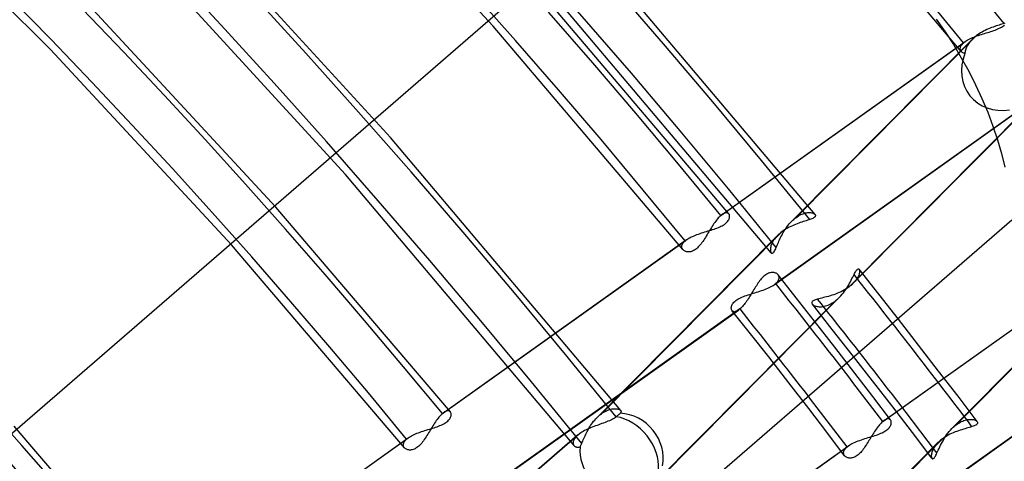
# Model space of a CAD drawing. Header units: millimetres. Extents: x -138 to 135, y -173 to 171.
# Tile 84 of 95: x 74.49 to 91.39, y 65.9 to 73.47. Entities that reach past the tile are written whole.
import ezdxf

# ---------------------------------------------------------------- set-up
doc = ezdxf.new("R2010")
doc.units = ezdxf.units.MM
doc.layers.add('MAIN-1', color=7, linetype='Continuous')

msp = doc.modelspace()

# ---------------------------------------------------------------- linework, layer by layer
at = {"layer": 'MAIN-1'}
for p, q in [((82.615, 73.363), (79.204, 77.057)), ((90.651, 72.929), (87.103, 77.119)), ((62.985, 56.527), (86.062, 76.512)), ((75.02, 72.96), (71.788, 76.174)), ((80.857, 71.453), (76.717, 75.97)), ((80.086, 70.816), (75.976, 75.298)), ((88.143, 70.131), (84.379, 74.59)), ((86.663, 70.142), (83.377, 74.01)), ((87.388, 69.474), (83.649, 73.905)), ((78.888, 70.255), (75.752, 73.641)), ((85.873, 69.528), (82.615, 73.363)), ((90.222, 73.484), (90.373, 73.267)), ((91.171, 73.337), (91.144, 73.326)), ((91.198, 73.347), (91.171, 73.337)), ((91.225, 73.356), (91.198, 73.347)), ((91.251, 73.365), (91.225, 73.356)), ((91.276, 73.373), (91.251, 73.365)), ((91.3, 73.381), (91.276, 73.373)), ((91.324, 73.388), (91.3, 73.381)), ((91.3, 73.325), (91.321, 73.335)), ((91.321, 73.335), (91.341, 73.346)), ((91.347, 73.396), (91.324, 73.388)), ((91.341, 73.346), (91.359, 73.357)), ((91.368, 73.403), (91.347, 73.396)), ((91.359, 73.357), (91.375, 73.369)), ((91.388, 73.409), (91.368, 73.403)), ((91.375, 73.369), (91.39, 73.381)), ((91.398, 73.413), (91.388, 73.409)), ((90.908, 73.197), (87.812, 70.076)), ((90.373, 73.267), (90.516, 73.045)), ((90.842, 73.165), (90.866, 73.175)), ((90.866, 73.175), (90.892, 73.184)), ((90.882, 73.177), (90.87, 73.166)), ((90.895, 73.187), (90.882, 73.177)), ((90.892, 73.184), (90.917, 73.194)), ((90.908, 73.197), (90.895, 73.187)), ((90.932, 73.214), (90.908, 73.197)), ((90.917, 73.194), (90.944, 73.203)), ((90.957, 73.231), (90.932, 73.214)), ((90.944, 73.203), (90.97, 73.212)), ((90.982, 73.247), (90.957, 73.231)), ((90.97, 73.212), (90.997, 73.221)), ((91.008, 73.262), (90.982, 73.247)), ((90.997, 73.221), (91.024, 73.229)), ((91.035, 73.276), (91.008, 73.262)), ((91.024, 73.229), (91.051, 73.237)), ((91.062, 73.29), (91.035, 73.276)), ((91.051, 73.237), (91.078, 73.246)), ((91.089, 73.303), (91.062, 73.29)), ((91.078, 73.246), (91.105, 73.254)), ((91.117, 73.315), (91.089, 73.303)), ((91.105, 73.254), (91.131, 73.262)), ((91.144, 73.326), (91.117, 73.315)), ((91.131, 73.262), (91.156, 73.27)), ((91.156, 73.27), (91.182, 73.278)), ((91.182, 73.278), (91.207, 73.287)), ((91.207, 73.287), (91.231, 73.296)), ((91.231, 73.296), (91.255, 73.305)), ((91.255, 73.305), (91.278, 73.314)), ((91.278, 73.314), (91.3, 73.325)), ((86.525, 70.114), (90.691, 73.078)), ((86.548, 70.132), (90.717, 73.098)), ((90.835, 73.134), (87.738, 70.012)), ((90.516, 73.045), (90.651, 72.819)), ((90.635, 72.996), (90.639, 73.01)), ((90.639, 73.01), (90.645, 73.023)), ((90.645, 73.023), (90.654, 73.037)), ((90.654, 73.037), (90.664, 73.05)), ((90.664, 73.05), (90.677, 73.064)), ((90.677, 73.064), (90.691, 73.078)), ((90.691, 73.078), (90.695, 73.081)), ((90.695, 73.081), (90.699, 73.084)), ((90.699, 73.084), (90.704, 73.088)), ((90.704, 73.088), (90.708, 73.091)), ((90.708, 73.091), (90.713, 73.095)), ((90.713, 73.095), (90.717, 73.098)), ((90.717, 73.098), (90.735, 73.11)), ((90.741, 73.003), (90.733, 72.986)), ((90.735, 73.11), (90.754, 73.121)), ((90.75, 73.022), (90.741, 73.003)), ((90.761, 73.04), (90.75, 73.022)), ((90.754, 73.121), (90.774, 73.133)), ((90.773, 73.059), (90.761, 73.04)), ((90.786, 73.078), (90.773, 73.059)), ((90.774, 73.133), (90.796, 73.144)), ((90.801, 73.097), (90.786, 73.078)), ((90.796, 73.144), (90.818, 73.154)), ((90.818, 73.115), (90.801, 73.097)), ((90.818, 73.154), (90.842, 73.165)), ((90.835, 73.134), (90.818, 73.115)), ((90.846, 73.145), (90.835, 73.134)), ((90.858, 73.155), (90.846, 73.145)), ((90.87, 73.166), (90.858, 73.155)), ((78.126, 69.608), (75.02, 72.96)), ((90.634, 72.984), (90.635, 72.996)), ((90.634, 72.971), (90.634, 72.984)), ((90.636, 72.96), (90.634, 72.971)), ((90.639, 72.948), (90.636, 72.96)), ((90.645, 72.938), (90.639, 72.948)), ((90.652, 72.928), (90.645, 72.938)), ((90.659, 72.92), (90.652, 72.928)), ((90.668, 72.913), (90.659, 72.92)), ((90.678, 72.906), (90.668, 72.913)), ((90.689, 72.901), (90.678, 72.906)), ((90.7, 72.896), (90.689, 72.901)), ((90.713, 72.893), (90.7, 72.896)), ((90.715, 72.92), (90.713, 72.906)), ((90.713, 72.906), (90.713, 72.893)), ((90.718, 72.935), (90.715, 72.92)), ((90.722, 72.951), (90.718, 72.935)), ((90.727, 72.968), (90.722, 72.951)), ((90.733, 72.986), (90.727, 72.968)), ((90.651, 72.819), (90.779, 72.589)), ((90.779, 72.589), (90.897, 72.356)), ((90.897, 72.356), (91.006, 72.121)), ((88.728, 68.89), (91.823, 72.01)), ((91.9, 72.077), (88.798, 68.951)), ((91.006, 72.121), (91.104, 71.884)), ((87.44, 68.926), (91.607, 71.89)), ((91.631, 71.909), (87.466, 68.946)), ((91.104, 71.884), (91.193, 71.647)), ((91.193, 71.647), (91.272, 71.411)), ((84.806, 66.767), (80.857, 71.453)), ((91.272, 71.411), (91.339, 71.175)), ((91.339, 71.175), (91.396, 70.941)), ((84.007, 66.165), (80.086, 70.816)), ((81.884, 66.743), (78.888, 70.255)), ((86.541, 70.127), (86.537, 70.124)), ((86.545, 70.13), (86.541, 70.127)), ((86.548, 70.132), (86.545, 70.13)), ((86.564, 70.142), (86.548, 70.132)), ((86.578, 70.15), (86.564, 70.142)), ((86.592, 70.156), (86.578, 70.15)), ((86.605, 70.16), (86.592, 70.156)), ((86.617, 70.161), (86.605, 70.16)), ((86.628, 70.161), (86.617, 70.161)), ((86.639, 70.159), (86.628, 70.161)), ((86.648, 70.155), (86.639, 70.159)), ((86.656, 70.15), (86.648, 70.155)), ((86.662, 70.143), (86.656, 70.15)), ((86.667, 70.136), (86.662, 70.143)), ((86.671, 70.128), (86.667, 70.136)), ((86.674, 70.119), (86.671, 70.128)), ((87.876, 70.117), (87.897, 70.128)), ((87.897, 70.128), (87.918, 70.137)), ((87.918, 70.137), (87.939, 70.145)), ((87.939, 70.145), (87.959, 70.152)), ((87.959, 70.152), (87.979, 70.157)), ((87.979, 70.157), (87.998, 70.16)), ((87.998, 70.16), (88.016, 70.163)), ((88.016, 70.163), (88.034, 70.164)), ((88.034, 70.164), (88.05, 70.164)), ((88.05, 70.164), (88.066, 70.163)), ((88.066, 70.163), (88.08, 70.161)), ((88.08, 70.161), (88.094, 70.158)), ((88.094, 70.158), (88.106, 70.154)), ((88.106, 70.154), (88.117, 70.15)), ((88.117, 70.15), (88.127, 70.145)), ((88.127, 70.145), (88.135, 70.139)), ((88.135, 70.139), (88.141, 70.133)), ((88.141, 70.133), (88.146, 70.126)), ((88.146, 70.126), (88.149, 70.119)), ((68.181, 49.831), (91.519, 70.042)), ((86.406, 69.974), (86.391, 69.951)), ((86.421, 69.995), (86.406, 69.974)), ((86.437, 70.016), (86.421, 69.995)), ((86.452, 70.035), (86.437, 70.016)), ((86.467, 70.054), (86.452, 70.035)), ((86.481, 70.071), (86.467, 70.054)), ((86.496, 70.087), (86.481, 70.071)), ((86.511, 70.101), (86.496, 70.087)), ((86.525, 70.114), (86.511, 70.101)), ((86.529, 70.117), (86.525, 70.114)), ((86.533, 70.121), (86.529, 70.117)), ((86.537, 70.124), (86.533, 70.121)), ((86.567, 69.95), (86.585, 69.962)), ((86.585, 69.962), (86.602, 69.974)), ((86.602, 69.974), (86.616, 69.986)), ((86.616, 69.986), (86.63, 69.999)), ((86.63, 69.999), (86.641, 70.012)), ((86.641, 70.012), (86.651, 70.025)), ((86.651, 70.025), (86.659, 70.038)), ((86.659, 70.038), (86.665, 70.051)), ((86.665, 70.051), (86.67, 70.063)), ((86.67, 70.063), (86.674, 70.076)), ((86.676, 70.109), (86.674, 70.119)), ((86.674, 70.076), (86.676, 70.087)), ((86.676, 70.099), (86.676, 70.109)), ((86.676, 70.087), (86.676, 70.099)), ((87.68, 69.946), (87.699, 69.969)), ((87.699, 69.969), (87.718, 69.991)), ((87.718, 69.991), (87.738, 70.012)), ((87.738, 70.012), (87.75, 70.024)), ((87.75, 70.024), (87.762, 70.035)), ((87.762, 70.035), (87.775, 70.046)), ((87.775, 70.046), (87.787, 70.057)), ((87.807, 69.962), (87.779, 69.95)), ((87.787, 70.057), (87.799, 70.067)), ((87.799, 70.067), (87.812, 70.076)), ((87.834, 69.972), (87.807, 69.962)), ((87.812, 70.076), (87.833, 70.091)), ((87.833, 70.091), (87.855, 70.105)), ((87.861, 69.982), (87.834, 69.972)), ((87.855, 70.105), (87.876, 70.117)), ((87.888, 69.991), (87.861, 69.982)), ((87.914, 70), (87.888, 69.991)), ((87.939, 70.008), (87.914, 70)), ((87.964, 70.016), (87.939, 70.008)), ((87.988, 70.024), (87.964, 70.016)), ((88.01, 70.031), (87.988, 70.024)), ((88.032, 70.038), (88.01, 70.031)), ((88.052, 70.045), (88.032, 70.038)), ((88.07, 70.051), (88.052, 70.045)), ((88.086, 70.058), (88.07, 70.051)), ((88.101, 70.064), (88.086, 70.058)), ((88.114, 70.071), (88.101, 70.064)), ((88.125, 70.078), (88.114, 70.071)), ((88.134, 70.084), (88.125, 70.078)), ((88.141, 70.091), (88.134, 70.084)), ((88.146, 70.099), (88.141, 70.091)), ((88.149, 70.106), (88.146, 70.099)), ((88.149, 70.119), (88.15, 70.113)), ((88.15, 70.113), (88.149, 70.106)), ((87.57, 69.832), (84.474, 66.712)), ((86.115, 69.786), (86.141, 69.796)), ((86.141, 69.796), (86.168, 69.805)), ((86.168, 69.805), (86.195, 69.814)), ((86.195, 69.814), (86.222, 69.823)), ((86.222, 69.823), (86.249, 69.831)), ((86.249, 69.831), (86.277, 69.839)), ((86.277, 69.839), (86.304, 69.848)), ((86.303, 69.809), (86.288, 69.785)), ((86.317, 69.833), (86.303, 69.809)), ((86.304, 69.848), (86.331, 69.856)), ((86.332, 69.857), (86.317, 69.833)), ((86.331, 69.856), (86.357, 69.864)), ((86.347, 69.881), (86.332, 69.857)), ((86.362, 69.905), (86.347, 69.881)), ((86.357, 69.864), (86.383, 69.872)), ((86.377, 69.929), (86.362, 69.905)), ((86.391, 69.951), (86.377, 69.929)), ((86.383, 69.872), (86.408, 69.881)), ((86.408, 69.881), (86.434, 69.89)), ((86.434, 69.89), (86.458, 69.899)), ((86.458, 69.899), (86.482, 69.908)), ((86.482, 69.908), (86.505, 69.918)), ((86.505, 69.918), (86.527, 69.928)), ((86.527, 69.928), (86.548, 69.939)), ((86.548, 69.939), (86.567, 69.95)), ((87.519, 69.791), (87.508, 69.78)), ((87.531, 69.801), (87.519, 69.791)), ((87.544, 69.812), (87.531, 69.801)), ((87.556, 69.822), (87.544, 69.812)), ((87.57, 69.832), (87.556, 69.822)), ((87.569, 69.773), (87.583, 69.798)), ((87.594, 69.85), (87.57, 69.832)), ((87.583, 69.798), (87.597, 69.824)), ((87.619, 69.866), (87.594, 69.85)), ((87.597, 69.824), (87.612, 69.849)), ((87.612, 69.849), (87.628, 69.874)), ((87.644, 69.882), (87.619, 69.866)), ((87.628, 69.874), (87.644, 69.898)), ((87.644, 69.898), (87.662, 69.923)), ((87.67, 69.897), (87.644, 69.882)), ((87.662, 69.923), (87.68, 69.946)), ((87.697, 69.912), (87.67, 69.897)), ((87.724, 69.925), (87.697, 69.912)), ((87.752, 69.938), (87.724, 69.925)), ((87.779, 69.95), (87.752, 69.938)), ((81.746, 66.714), (85.912, 69.678)), ((81.769, 66.733), (85.938, 69.699)), ((87.497, 69.769), (84.4, 66.647)), ((85.861, 69.611), (85.867, 69.624)), ((85.867, 69.624), (85.875, 69.638)), ((85.875, 69.638), (85.885, 69.651)), ((85.885, 69.651), (85.898, 69.665)), ((85.898, 69.665), (85.912, 69.678)), ((85.912, 69.678), (85.916, 69.682)), ((85.916, 69.682), (85.921, 69.685)), ((85.921, 69.685), (85.925, 69.689)), ((85.925, 69.689), (85.929, 69.692)), ((85.929, 69.692), (85.934, 69.695)), ((85.934, 69.695), (85.939, 69.699)), ((85.939, 69.699), (85.956, 69.711)), ((85.956, 69.711), (85.975, 69.722)), ((85.975, 69.722), (85.996, 69.734)), ((85.996, 69.734), (86.018, 69.745)), ((86.018, 69.745), (86.041, 69.756)), ((86.041, 69.756), (86.065, 69.766)), ((86.065, 69.766), (86.09, 69.776)), ((86.09, 69.776), (86.115, 69.786)), ((86.185, 69.629), (86.17, 69.609)), ((86.2, 69.649), (86.185, 69.629)), ((86.215, 69.67), (86.2, 69.649)), ((86.23, 69.692), (86.215, 69.67)), ((86.245, 69.714), (86.23, 69.692)), ((86.259, 69.737), (86.245, 69.714)), ((86.274, 69.761), (86.259, 69.737)), ((86.288, 69.785), (86.274, 69.761)), ((87.399, 69.629), (87.391, 69.611)), ((87.408, 69.649), (87.399, 69.629)), ((87.419, 69.668), (87.408, 69.649)), ((87.431, 69.688), (87.419, 69.668)), ((87.445, 69.708), (87.431, 69.688)), ((87.461, 69.729), (87.445, 69.708)), ((87.478, 69.749), (87.461, 69.729)), ((87.497, 69.769), (87.478, 69.749)), ((87.493, 69.606), (87.502, 69.628)), ((87.508, 69.78), (87.497, 69.769)), ((87.502, 69.628), (87.512, 69.651)), ((87.512, 69.651), (87.522, 69.674)), ((87.522, 69.674), (87.533, 69.698)), ((87.533, 69.698), (87.544, 69.723)), ((87.544, 69.723), (87.557, 69.748)), ((87.557, 69.748), (87.569, 69.773)), ((93.66, 69.643), (90.565, 66.523)), ((81.094, 66.129), (78.126, 69.608)), ((85.855, 69.585), (85.857, 69.598)), ((85.855, 69.573), (85.855, 69.585)), ((85.856, 69.561), (85.855, 69.573)), ((85.86, 69.55), (85.856, 69.561)), ((85.857, 69.598), (85.861, 69.611)), ((85.865, 69.54), (85.86, 69.55)), ((85.872, 69.53), (85.865, 69.54)), ((85.88, 69.522), (85.872, 69.53)), ((85.889, 69.514), (85.88, 69.522)), ((85.899, 69.508), (85.889, 69.514)), ((85.91, 69.502), (85.899, 69.508)), ((85.921, 69.497), (85.91, 69.502)), ((85.934, 69.493), (85.921, 69.497)), ((85.947, 69.491), (85.934, 69.493)), ((85.961, 69.49), (85.947, 69.491)), ((85.976, 69.489), (85.961, 69.49)), ((85.991, 69.491), (85.976, 69.489)), ((86.007, 69.493), (85.991, 69.491)), ((86.023, 69.498), (86.007, 69.493)), ((86.039, 69.504), (86.023, 69.498)), ((86.056, 69.511), (86.039, 69.504)), ((86.072, 69.52), (86.056, 69.511)), ((86.089, 69.531), (86.072, 69.52)), ((86.105, 69.544), (86.089, 69.531)), ((86.122, 69.558), (86.105, 69.544)), ((86.138, 69.574), (86.122, 69.558)), ((86.154, 69.591), (86.138, 69.574)), ((86.17, 69.609), (86.154, 69.591)), ((87.376, 69.542), (87.375, 69.528)), ((87.375, 69.528), (87.376, 69.514)), ((87.378, 69.558), (87.376, 69.542)), ((87.376, 69.514), (87.377, 69.502)), ((87.377, 69.502), (87.38, 69.491)), ((87.381, 69.575), (87.378, 69.558)), ((87.38, 69.491), (87.383, 69.482)), ((87.385, 69.592), (87.381, 69.575)), ((87.383, 69.482), (87.388, 69.475)), ((87.391, 69.611), (87.385, 69.592)), ((87.388, 69.475), (87.393, 69.469)), ((87.393, 69.469), (87.4, 69.466)), ((87.4, 69.466), (87.407, 69.465)), ((87.407, 69.465), (87.414, 69.468)), ((87.414, 69.468), (87.422, 69.473)), ((87.422, 69.473), (87.43, 69.482)), ((87.43, 69.482), (87.439, 69.493)), ((87.439, 69.493), (87.447, 69.508)), ((87.447, 69.508), (87.456, 69.525)), ((87.456, 69.525), (87.466, 69.544)), ((87.466, 69.544), (87.475, 69.565)), ((87.475, 69.565), (87.484, 69.585)), ((87.484, 69.585), (87.493, 69.606)), ((89.303, 66.579), (93.468, 69.541)), ((89.326, 66.597), (93.494, 69.561)), ((93.589, 69.581), (90.49, 66.457)), ((87.326, 69.115), (87.31, 69.107)), ((87.341, 69.122), (87.326, 69.115)), ((87.357, 69.128), (87.341, 69.122)), ((87.372, 69.132), (87.357, 69.128)), ((87.386, 69.134), (87.372, 69.132)), ((87.4, 69.136), (87.386, 69.134)), ((87.414, 69.136), (87.4, 69.136)), ((87.427, 69.135), (87.414, 69.136)), ((87.44, 69.133), (87.427, 69.135)), ((87.452, 69.13), (87.44, 69.133)), ((87.463, 69.126), (87.452, 69.13)), ((87.473, 69.122), (87.463, 69.126)), ((87.483, 69.116), (87.473, 69.122)), ((87.492, 69.11), (87.483, 69.116)), ((88.81, 69.099), (88.82, 69.118)), ((88.82, 69.118), (88.829, 69.135)), ((88.829, 69.135), (88.838, 69.15)), ((88.838, 69.15), (88.846, 69.163)), ((88.846, 69.163), (88.854, 69.174)), ((88.854, 69.174), (88.862, 69.183)), ((88.862, 69.183), (88.869, 69.19)), ((88.869, 69.19), (88.876, 69.194)), ((88.876, 69.194), (88.882, 69.197)), ((88.882, 69.197), (88.888, 69.197)), ((88.888, 69.197), (88.893, 69.195)), ((88.893, 69.195), (88.897, 69.191)), ((88.897, 69.191), (88.897, 69.19)), ((89.236, 68.762), (88.897, 69.191)), ((88.897, 69.19), (88.897, 69.19)), ((88.897, 69.19), (88.897, 69.19)), ((88.897, 69.19), (88.897, 69.19)), ((88.897, 69.19), (88.898, 69.19)), ((88.901, 69.118), (88.897, 69.104)), ((88.898, 69.19), (88.898, 69.19)), ((88.898, 69.19), (88.898, 69.19)), ((88.898, 69.19), (88.898, 69.19)), ((88.898, 69.19), (88.898, 69.19)), ((88.898, 69.19), (88.898, 69.19)), ((88.898, 69.19), (88.898, 69.19)), ((88.898, 69.19), (88.898, 69.189)), ((88.898, 69.189), (88.901, 69.183)), ((88.901, 69.183), (88.904, 69.176)), ((88.904, 69.132), (88.901, 69.118)), ((88.904, 69.176), (88.905, 69.167)), ((88.905, 69.145), (88.904, 69.132)), ((88.905, 69.167), (88.906, 69.156)), ((88.906, 69.156), (88.905, 69.145)), ((87.162, 68.951), (87.148, 68.93)), ((87.175, 68.971), (87.162, 68.951)), ((87.19, 68.99), (87.175, 68.971)), ((87.204, 69.009), (87.19, 68.99)), ((87.219, 69.027), (87.204, 69.009)), ((87.234, 69.043), (87.219, 69.027)), ((87.249, 69.059), (87.234, 69.043)), ((87.264, 69.073), (87.249, 69.059)), ((87.279, 69.086), (87.264, 69.073)), ((87.295, 69.097), (87.279, 69.086)), ((87.31, 69.107), (87.295, 69.097)), ((87.458, 68.939), (87.462, 68.943)), ((87.462, 68.943), (87.466, 68.946)), ((87.466, 68.946), (87.479, 68.959)), ((87.479, 68.959), (87.491, 68.971)), ((87.491, 68.971), (87.501, 68.984)), ((87.5, 69.103), (87.492, 69.11)), ((87.507, 69.095), (87.5, 69.103)), ((87.501, 68.984), (87.509, 68.996)), ((87.82, 68.7), (87.506, 69.097)), ((87.513, 69.086), (87.507, 69.095)), ((87.509, 68.996), (87.515, 69.008)), ((87.518, 69.076), (87.513, 69.086)), ((87.515, 69.008), (87.52, 69.02)), ((87.522, 69.066), (87.518, 69.076)), ((87.52, 69.02), (87.523, 69.032)), ((87.524, 69.055), (87.522, 69.066)), ((87.523, 69.032), (87.524, 69.044)), ((87.524, 69.044), (87.524, 69.055)), ((88.719, 68.924), (88.734, 68.952)), ((88.734, 68.952), (88.749, 68.978)), ((88.749, 68.978), (88.763, 69.005)), ((88.763, 69.005), (88.775, 69.03)), ((88.775, 69.03), (88.788, 69.054)), ((88.788, 69.054), (88.799, 69.078)), ((88.798, 68.951), (88.788, 68.94)), ((88.815, 68.969), (88.798, 68.951)), ((88.799, 69.078), (88.81, 69.099)), ((88.831, 68.987), (88.815, 68.969)), ((88.844, 69.004), (88.831, 68.987)), ((88.857, 69.022), (88.844, 69.004)), ((88.868, 69.039), (88.857, 69.022)), ((88.877, 69.056), (88.868, 69.039)), ((88.885, 69.073), (88.877, 69.056)), ((88.892, 69.089), (88.885, 69.073)), ((88.897, 69.104), (88.892, 69.089)), ((87.051, 68.774), (87.037, 68.751)), ((87.065, 68.797), (87.051, 68.774)), ((87.051, 68.77), (87.08, 68.779)), ((87.079, 68.82), (87.065, 68.797)), ((87.093, 68.842), (87.079, 68.82)), ((87.08, 68.779), (87.109, 68.788)), ((87.106, 68.865), (87.093, 68.842)), ((87.12, 68.887), (87.106, 68.865)), ((87.109, 68.788), (87.138, 68.797)), ((87.134, 68.909), (87.12, 68.887)), ((87.148, 68.93), (87.134, 68.909)), ((87.138, 68.797), (87.167, 68.806)), ((87.167, 68.806), (87.195, 68.815)), ((87.195, 68.815), (87.224, 68.824)), ((87.224, 68.824), (87.251, 68.834)), ((87.251, 68.834), (87.278, 68.844)), ((87.278, 68.844), (87.305, 68.855)), ((87.305, 68.855), (87.33, 68.866)), ((87.33, 68.866), (87.355, 68.877)), ((87.355, 68.877), (87.378, 68.889)), ((87.378, 68.889), (87.4, 68.901)), ((87.4, 68.901), (87.421, 68.913)), ((87.421, 68.913), (87.44, 68.926)), ((87.44, 68.926), (87.444, 68.929)), ((87.444, 68.929), (87.449, 68.933)), ((87.449, 68.933), (87.453, 68.936)), ((87.453, 68.936), (87.458, 68.939)), ((88.525, 68.779), (88.494, 68.766)), ((88.556, 68.792), (88.525, 68.779)), ((88.587, 68.806), (88.556, 68.792)), ((88.617, 68.821), (88.587, 68.806)), ((88.607, 68.762), (88.628, 68.788)), ((88.646, 68.837), (88.617, 68.821)), ((88.628, 68.788), (88.648, 68.815)), ((88.675, 68.854), (88.646, 68.837)), ((88.648, 68.815), (88.667, 68.842)), ((88.667, 68.842), (88.686, 68.869)), ((88.702, 68.872), (88.675, 68.854)), ((88.686, 68.869), (88.703, 68.897)), ((88.728, 68.89), (88.702, 68.872)), ((88.703, 68.897), (88.719, 68.924)), ((88.741, 68.9), (88.728, 68.89)), ((88.753, 68.91), (88.741, 68.9)), ((88.765, 68.92), (88.753, 68.91)), ((88.777, 68.93), (88.765, 68.92)), ((88.788, 68.94), (88.777, 68.93)), ((85.39, 65.525), (88.485, 68.645)), ((88.561, 68.712), (85.46, 65.586)), ((86.727, 68.598), (86.738, 68.612)), ((86.738, 68.612), (86.75, 68.626)), ((86.75, 68.626), (86.764, 68.64)), ((86.764, 68.64), (86.78, 68.653)), ((86.78, 68.653), (86.798, 68.666)), ((86.798, 68.666), (86.818, 68.679)), ((86.818, 68.679), (86.839, 68.691)), ((86.839, 68.691), (86.862, 68.702)), ((86.862, 68.702), (86.887, 68.713)), ((86.887, 68.713), (86.912, 68.723)), ((86.912, 68.723), (86.939, 68.733)), ((86.952, 68.622), (86.937, 68.603)), ((86.939, 68.733), (86.966, 68.743)), ((86.966, 68.642), (86.952, 68.622)), ((86.966, 68.743), (86.994, 68.752)), ((86.98, 68.663), (86.966, 68.642)), ((86.995, 68.684), (86.98, 68.663)), ((86.994, 68.752), (87.022, 68.761)), ((87.009, 68.706), (86.995, 68.684)), ((87.023, 68.728), (87.009, 68.706)), ((87.022, 68.761), (87.051, 68.77)), ((87.037, 68.751), (87.023, 68.728)), ((88.133, 68.302), (87.82, 68.7)), ((88.087, 68.624), (88.086, 68.616)), ((88.086, 68.616), (88.087, 68.608)), ((88.091, 68.632), (88.087, 68.624)), ((88.087, 68.608), (88.09, 68.599)), ((88.097, 68.64), (88.091, 68.632)), ((88.106, 68.647), (88.097, 68.64)), ((88.118, 68.654), (88.106, 68.647)), ((88.132, 68.661), (88.118, 68.654)), ((88.148, 68.667), (88.132, 68.661)), ((88.166, 68.673), (88.148, 68.667)), ((88.186, 68.679), (88.166, 68.673)), ((88.208, 68.685), (88.186, 68.679)), ((88.232, 68.691), (88.208, 68.685)), ((88.257, 68.697), (88.232, 68.691)), ((88.284, 68.704), (88.257, 68.697)), ((88.311, 68.711), (88.284, 68.704)), ((88.34, 68.718), (88.311, 68.711)), ((88.37, 68.726), (88.34, 68.718)), ((88.4, 68.735), (88.37, 68.726)), ((88.431, 68.745), (88.4, 68.735)), ((88.414, 68.599), (88.438, 68.613)), ((88.462, 68.755), (88.431, 68.745)), ((88.438, 68.613), (88.461, 68.628)), ((88.461, 68.628), (88.485, 68.645)), ((88.494, 68.766), (88.462, 68.755)), ((88.485, 68.645), (88.498, 68.655)), ((88.498, 68.655), (88.511, 68.666)), ((88.511, 68.666), (88.524, 68.677)), ((88.524, 68.677), (88.537, 68.688)), ((88.537, 68.688), (88.549, 68.7)), ((88.549, 68.7), (88.561, 68.712)), ((88.561, 68.712), (88.584, 68.736)), ((88.584, 68.736), (88.607, 68.762)), ((89.574, 68.333), (89.236, 68.762)), ((82.663, 65.528), (86.83, 68.492)), ((86.853, 68.511), (82.689, 65.548)), ((86.704, 68.532), (86.705, 68.544)), ((86.704, 68.52), (86.704, 68.532)), ((86.705, 68.509), (86.704, 68.52)), ((86.705, 68.544), (86.708, 68.557)), ((86.708, 68.499), (86.705, 68.509)), ((86.708, 68.557), (86.713, 68.57)), ((86.712, 68.49), (86.708, 68.499)), ((86.717, 68.482), (86.712, 68.49)), ((86.713, 68.57), (86.719, 68.584)), ((87.032, 68.085), (86.716, 68.483)), ((86.724, 68.474), (86.717, 68.482)), ((86.719, 68.584), (86.727, 68.598)), ((86.733, 68.468), (86.724, 68.474)), ((86.744, 68.465), (86.733, 68.468)), ((86.755, 68.463), (86.744, 68.465)), ((86.768, 68.464), (86.755, 68.463)), ((86.782, 68.467), (86.768, 68.464)), ((86.798, 68.473), (86.782, 68.467)), ((86.813, 68.481), (86.798, 68.473)), ((86.83, 68.492), (86.813, 68.481)), ((86.834, 68.495), (86.83, 68.492)), ((86.838, 68.498), (86.834, 68.495)), ((86.842, 68.501), (86.838, 68.498)), ((86.846, 68.504), (86.842, 68.501)), ((86.85, 68.507), (86.846, 68.504)), ((86.853, 68.511), (86.85, 68.507)), ((86.867, 68.523), (86.853, 68.511)), ((86.881, 68.537), (86.867, 68.523)), ((86.895, 68.552), (86.881, 68.537)), ((86.909, 68.568), (86.895, 68.552)), ((86.923, 68.585), (86.909, 68.568)), ((86.937, 68.603), (86.923, 68.585)), ((88.09, 68.599), (88.096, 68.591)), ((88.438, 68.159), (88.095, 68.593)), ((88.096, 68.591), (88.103, 68.584)), ((88.103, 68.584), (88.112, 68.577)), ((88.112, 68.577), (88.123, 68.571)), ((88.123, 68.571), (88.135, 68.565)), ((88.135, 68.565), (88.148, 68.56)), ((88.148, 68.56), (88.163, 68.556)), ((88.163, 68.556), (88.179, 68.552)), ((88.179, 68.552), (88.196, 68.55)), ((88.196, 68.55), (88.214, 68.548)), ((88.214, 68.548), (88.234, 68.548)), ((88.234, 68.548), (88.254, 68.549)), ((88.254, 68.549), (88.275, 68.552)), ((88.275, 68.552), (88.297, 68.556)), ((88.297, 68.556), (88.319, 68.561)), ((88.319, 68.561), (88.343, 68.568)), ((88.343, 68.568), (88.366, 68.577)), ((88.366, 68.577), (88.39, 68.587)), ((88.39, 68.587), (88.414, 68.599)), ((88.481, 67.856), (88.133, 68.302)), ((89.919, 67.89), (89.574, 68.333)), ((90.173, 65.359), (94.342, 68.324)), ((94.365, 68.343), (90.199, 65.379)), ((88.78, 67.724), (88.438, 68.159)), ((87.346, 67.686), (87.032, 68.085)), ((88.826, 67.409), (88.481, 67.856)), ((90.262, 67.445), (89.919, 67.89)), ((87.691, 67.243), (87.346, 67.686)), ((89.129, 67.277), (88.78, 67.724)), ((90.595, 67.012), (90.262, 67.445)), ((89.134, 67.008), (88.826, 67.409)), ((89.476, 66.828), (89.129, 67.277)), ((88.033, 66.8), (87.691, 67.243)), ((89.439, 66.605), (89.134, 67.008)), ((90.925, 66.577), (90.595, 67.012)), ((81.799, 66.751), (81.784, 66.743)), ((81.813, 66.756), (81.799, 66.751)), ((81.826, 66.76), (81.813, 66.756)), ((81.838, 66.762), (81.826, 66.76)), ((81.849, 66.762), (81.838, 66.762)), ((81.859, 66.76), (81.849, 66.762)), ((81.869, 66.756), (81.859, 66.76)), ((81.877, 66.751), (81.869, 66.756)), ((81.883, 66.744), (81.877, 66.751)), ((84.517, 66.741), (84.538, 66.753)), ((84.538, 66.753), (84.56, 66.764)), ((84.56, 66.764), (84.581, 66.773)), ((84.581, 66.773), (84.602, 66.781)), ((84.602, 66.781), (84.622, 66.787)), ((84.622, 66.787), (84.642, 66.792)), ((84.642, 66.792), (84.661, 66.796)), ((84.661, 66.796), (84.68, 66.798)), ((84.68, 66.798), (84.697, 66.799)), ((84.697, 66.799), (84.714, 66.799)), ((84.714, 66.799), (84.73, 66.798)), ((84.73, 66.798), (84.745, 66.796)), ((84.745, 66.796), (84.758, 66.793)), ((84.758, 66.793), (84.771, 66.789)), ((84.771, 66.789), (84.782, 66.785)), ((84.782, 66.785), (84.791, 66.78)), ((84.791, 66.78), (84.799, 66.774)), ((84.799, 66.774), (84.806, 66.767)), ((84.806, 66.767), (84.806, 66.767)), ((84.806, 66.767), (84.806, 66.767)), ((84.806, 66.767), (84.806, 66.767)), ((84.806, 66.767), (84.806, 66.767)), ((84.806, 66.767), (84.806, 66.767)), ((84.806, 66.767), (84.806, 66.767)), ((84.806, 66.767), (84.811, 66.759)), ((84.811, 66.759), (84.813, 66.752)), ((84.813, 66.752), (84.814, 66.744)), ((88.342, 66.397), (88.033, 66.8)), ((89.812, 66.389), (89.476, 66.828)), ((81.642, 66.595), (81.627, 66.574)), ((81.657, 66.616), (81.642, 66.595)), ((81.672, 66.636), (81.657, 66.616)), ((81.687, 66.654), (81.672, 66.636)), ((81.702, 66.671), (81.687, 66.654)), ((81.717, 66.687), (81.702, 66.671)), ((81.731, 66.701), (81.717, 66.687)), ((81.746, 66.714), (81.731, 66.701)), ((81.75, 66.718), (81.746, 66.714)), ((81.754, 66.721), (81.75, 66.718)), ((81.758, 66.724), (81.754, 66.721)), ((81.762, 66.727), (81.758, 66.724)), ((81.765, 66.73), (81.762, 66.727)), ((81.769, 66.733), (81.765, 66.73)), ((81.784, 66.743), (81.769, 66.733)), ((81.823, 66.574), (81.837, 66.587)), ((81.837, 66.587), (81.851, 66.6)), ((81.851, 66.6), (81.862, 66.613)), ((81.862, 66.613), (81.872, 66.626)), ((81.872, 66.626), (81.88, 66.639)), ((81.88, 66.639), (81.886, 66.651)), ((81.888, 66.737), (81.883, 66.744)), ((81.886, 66.651), (81.891, 66.664)), ((81.892, 66.729), (81.888, 66.737)), ((81.891, 66.664), (81.895, 66.676)), ((81.895, 66.719), (81.892, 66.729)), ((81.897, 66.71), (81.895, 66.719)), ((81.895, 66.676), (81.897, 66.688)), ((81.897, 66.699), (81.897, 66.71)), ((81.897, 66.688), (81.897, 66.699)), ((84.324, 66.558), (84.342, 66.582)), ((84.342, 66.582), (84.36, 66.604)), ((84.36, 66.604), (84.38, 66.626)), ((84.38, 66.626), (84.4, 66.647)), ((84.4, 66.647), (84.412, 66.659)), ((84.412, 66.659), (84.424, 66.671)), ((84.424, 66.671), (84.436, 66.681)), ((84.436, 66.681), (84.449, 66.692)), ((84.449, 66.692), (84.461, 66.702)), ((84.461, 66.702), (84.474, 66.712)), ((84.474, 66.712), (84.495, 66.727)), ((84.495, 66.727), (84.517, 66.741)), ((84.588, 66.582), (84.563, 66.572)), ((84.613, 66.592), (84.588, 66.582)), ((84.636, 66.603), (84.613, 66.592)), ((84.658, 66.614), (84.636, 66.603)), ((84.679, 66.625), (84.658, 66.614)), ((84.698, 66.637), (84.679, 66.625)), ((84.715, 66.649), (84.698, 66.637)), ((84.731, 66.661), (84.715, 66.649)), ((84.742, 66.671), (84.731, 66.661)), ((84.754, 66.681), (84.742, 66.671)), ((84.764, 66.69), (84.754, 66.681)), ((84.774, 66.699), (84.764, 66.69)), ((84.783, 66.707), (84.774, 66.699)), ((84.791, 66.714), (84.783, 66.707)), ((84.799, 66.72), (84.791, 66.714)), ((84.806, 66.728), (84.799, 66.72)), ((84.811, 66.736), (84.806, 66.728)), ((84.814, 66.744), (84.811, 66.736)), ((89.303, 66.579), (89.29, 66.567)), ((89.307, 66.582), (89.303, 66.579)), ((89.311, 66.585), (89.307, 66.582)), ((89.315, 66.589), (89.311, 66.585)), ((89.319, 66.592), (89.315, 66.589)), ((89.323, 66.594), (89.319, 66.592)), ((89.326, 66.597), (89.323, 66.594)), ((89.341, 66.607), (89.326, 66.597)), ((89.356, 66.615), (89.341, 66.607)), ((89.37, 66.62), (89.356, 66.615)), ((89.382, 66.624), (89.37, 66.62)), ((89.394, 66.626), (89.382, 66.624)), ((89.405, 66.625), (89.394, 66.626)), ((89.415, 66.623), (89.405, 66.625)), ((89.424, 66.619), (89.415, 66.623)), ((89.432, 66.614), (89.424, 66.619)), ((89.438, 66.607), (89.432, 66.614)), ((89.443, 66.599), (89.438, 66.607)), ((89.447, 66.59), (89.443, 66.599)), ((89.449, 66.58), (89.447, 66.59)), ((89.45, 66.569), (89.449, 66.58)), ((90.631, 66.565), (90.653, 66.577)), ((90.653, 66.577), (90.675, 66.586)), ((90.675, 66.586), (90.697, 66.595)), ((90.697, 66.595), (90.718, 66.602)), ((90.718, 66.602), (90.738, 66.607)), ((90.738, 66.607), (90.759, 66.611)), ((90.759, 66.611), (90.778, 66.614)), ((90.778, 66.614), (90.797, 66.616)), ((90.797, 66.616), (90.815, 66.616)), ((90.815, 66.616), (90.832, 66.615)), ((90.832, 66.615), (90.847, 66.613)), ((90.847, 66.613), (90.862, 66.611)), ((90.862, 66.611), (90.876, 66.607)), ((90.876, 66.607), (90.888, 66.602)), ((90.888, 66.602), (90.9, 66.597)), ((90.9, 66.597), (90.909, 66.592)), ((90.909, 66.592), (90.918, 66.585)), ((90.918, 66.585), (90.924, 66.579)), ((90.924, 66.579), (90.924, 66.579)), ((90.924, 66.579), (90.924, 66.578)), ((90.924, 66.578), (90.924, 66.578)), ((90.924, 66.578), (90.924, 66.578)), ((90.924, 66.578), (90.924, 66.578)), ((90.924, 66.578), (90.924, 66.578)), ((90.924, 66.578), (90.925, 66.578)), ((90.925, 66.578), (90.925, 66.578)), ((90.925, 66.578), (90.925, 66.578)), ((90.925, 66.578), (90.925, 66.577)), ((90.925, 66.577), (90.925, 66.577)), ((90.925, 66.577), (90.925, 66.577)), ((90.925, 66.577), (90.93, 66.57)), ((77.105, 63.343), (74.398, 66.5)), ((81.389, 66.405), (81.416, 66.414)), ((81.416, 66.414), (81.443, 66.423)), ((81.443, 66.423), (81.47, 66.431)), ((81.47, 66.431), (81.497, 66.44)), ((81.497, 66.44), (81.524, 66.448)), ((81.523, 66.409), (81.509, 66.385)), ((81.538, 66.433), (81.523, 66.409)), ((81.524, 66.448), (81.551, 66.456)), ((81.553, 66.458), (81.538, 66.433)), ((81.551, 66.456), (81.578, 66.465)), ((81.568, 66.482), (81.553, 66.458)), ((81.582, 66.506), (81.568, 66.482)), ((81.578, 66.465), (81.604, 66.473)), ((81.597, 66.529), (81.582, 66.506)), ((81.612, 66.552), (81.597, 66.529)), ((81.604, 66.473), (81.629, 66.481)), ((81.627, 66.574), (81.612, 66.552)), ((81.629, 66.481), (81.654, 66.49)), ((81.654, 66.49), (81.679, 66.499)), ((81.679, 66.499), (81.703, 66.509)), ((81.703, 66.509), (81.726, 66.518)), ((81.726, 66.518), (81.748, 66.529)), ((81.748, 66.529), (81.769, 66.539)), ((81.769, 66.539), (81.788, 66.551)), ((81.788, 66.551), (81.806, 66.562)), ((81.806, 66.562), (81.823, 66.574)), ((84.164, 66.41), (84.141, 66.397)), ((84.187, 66.423), (84.164, 66.41)), ((84.212, 66.436), (84.187, 66.423)), ((84.237, 66.448), (84.212, 66.436)), ((84.219, 66.384), (84.231, 66.409)), ((84.231, 66.409), (84.245, 66.434)), ((84.263, 66.459), (84.237, 66.448)), ((84.245, 66.434), (84.259, 66.46)), ((84.259, 66.46), (84.274, 66.485)), ((84.29, 66.471), (84.263, 66.459)), ((84.274, 66.485), (84.29, 66.51)), ((84.29, 66.51), (84.306, 66.534)), ((84.317, 66.482), (84.29, 66.471)), ((84.306, 66.534), (84.324, 66.558)), ((84.345, 66.492), (84.317, 66.482)), ((84.373, 66.503), (84.345, 66.492)), ((84.401, 66.513), (84.373, 66.503)), ((84.429, 66.523), (84.401, 66.513)), ((84.456, 66.533), (84.429, 66.523)), ((84.484, 66.542), (84.456, 66.533)), ((84.511, 66.552), (84.484, 66.542)), ((84.537, 66.562), (84.511, 66.552)), ((84.563, 66.572), (84.537, 66.562)), ((89.163, 66.407), (89.149, 66.386)), ((89.177, 66.428), (89.163, 66.407)), ((89.191, 66.449), (89.177, 66.428)), ((89.206, 66.469), (89.191, 66.449)), ((89.22, 66.488), (89.206, 66.469)), ((89.234, 66.506), (89.22, 66.488)), ((89.248, 66.523), (89.234, 66.506)), ((89.262, 66.538), (89.248, 66.523)), ((89.276, 66.553), (89.262, 66.538)), ((89.29, 66.567), (89.276, 66.553)), ((89.319, 66.399), (89.34, 66.411)), ((89.34, 66.411), (89.359, 66.423)), ((89.359, 66.423), (89.376, 66.436)), ((89.376, 66.436), (89.392, 66.45)), ((89.392, 66.45), (89.406, 66.464)), ((89.406, 66.464), (89.417, 66.478)), ((89.417, 66.478), (89.427, 66.492)), ((89.427, 66.492), (89.435, 66.505)), ((89.435, 66.505), (89.441, 66.519)), ((89.441, 66.519), (89.446, 66.532)), ((89.446, 66.532), (89.449, 66.545)), ((89.449, 66.545), (89.45, 66.558)), ((89.45, 66.558), (89.45, 66.569)), ((90.442, 66.405), (90.466, 66.431)), ((90.466, 66.431), (90.49, 66.457)), ((90.49, 66.457), (90.502, 66.469)), ((90.502, 66.469), (90.514, 66.481)), ((90.514, 66.481), (90.527, 66.492)), ((90.527, 66.492), (90.539, 66.503)), ((90.539, 66.503), (90.552, 66.513)), ((90.573, 66.41), (90.544, 66.399)), ((90.552, 66.513), (90.565, 66.523)), ((90.565, 66.523), (90.587, 66.538)), ((90.602, 66.42), (90.573, 66.41)), ((90.587, 66.538), (90.609, 66.552)), ((90.631, 66.43), (90.602, 66.42)), ((90.609, 66.552), (90.631, 66.565)), ((90.66, 66.439), (90.631, 66.43)), ((90.687, 66.448), (90.66, 66.439)), ((90.715, 66.456), (90.687, 66.448)), ((90.741, 66.463), (90.715, 66.456)), ((90.766, 66.471), (90.741, 66.463)), ((90.79, 66.477), (90.766, 66.471)), ((90.813, 66.484), (90.79, 66.477)), ((90.834, 66.491), (90.813, 66.484)), ((90.853, 66.497), (90.834, 66.491)), ((90.87, 66.504), (90.853, 66.497)), ((90.886, 66.51), (90.87, 66.504)), ((90.899, 66.517), (90.886, 66.51)), ((90.911, 66.524), (90.899, 66.517)), ((90.92, 66.532), (90.911, 66.524)), ((90.926, 66.539), (90.92, 66.532)), ((90.93, 66.547), (90.926, 66.539)), ((90.93, 66.57), (90.932, 66.562)), ((90.932, 66.554), (90.93, 66.547)), ((90.932, 66.562), (90.932, 66.554)), ((76.966, 63.314), (81.133, 66.279)), ((76.989, 63.333), (81.159, 66.299)), ((84.067, 66.345), (78.167, 61.235)), ((84.1, 66.37), (78.198, 61.259)), ((81.096, 66.238), (81.106, 66.251)), ((81.106, 66.251), (81.119, 66.265)), ((81.119, 66.265), (81.133, 66.279)), ((81.133, 66.279), (81.137, 66.282)), ((81.137, 66.282), (81.141, 66.285)), ((81.141, 66.285), (81.146, 66.289)), ((81.146, 66.289), (81.15, 66.292)), ((81.15, 66.292), (81.155, 66.296)), ((81.155, 66.296), (81.159, 66.299)), ((81.159, 66.299), (81.177, 66.311)), ((81.177, 66.311), (81.196, 66.323)), ((81.196, 66.323), (81.217, 66.334)), ((81.217, 66.334), (81.239, 66.345)), ((81.239, 66.345), (81.262, 66.356)), ((81.262, 66.356), (81.286, 66.367)), ((81.286, 66.367), (81.31, 66.377)), ((81.31, 66.377), (81.336, 66.386)), ((81.336, 66.386), (81.362, 66.396)), ((81.362, 66.396), (81.389, 66.405)), ((81.421, 66.249), (81.406, 66.229)), ((81.436, 66.271), (81.421, 66.249)), ((81.451, 66.292), (81.436, 66.271)), ((81.465, 66.315), (81.451, 66.292)), ((81.48, 66.338), (81.465, 66.315)), ((81.494, 66.361), (81.48, 66.338)), ((81.509, 66.385), (81.494, 66.361)), ((83.996, 66.248), (83.993, 66.237)), ((84, 66.26), (83.996, 66.248)), ((84.006, 66.271), (84, 66.26)), ((84.013, 66.283), (84.006, 66.271)), ((84.021, 66.295), (84.013, 66.283)), ((84.031, 66.308), (84.021, 66.295)), ((84.042, 66.32), (84.031, 66.308)), ((84.054, 66.332), (84.042, 66.32)), ((84.067, 66.345), (84.054, 66.332)), ((84.072, 66.349), (84.067, 66.345)), ((84.077, 66.353), (84.072, 66.349)), ((84.083, 66.357), (84.077, 66.353)), ((84.088, 66.362), (84.083, 66.357)), ((84.094, 66.366), (84.088, 66.362)), ((84.1, 66.37), (84.094, 66.366)), ((84.12, 66.384), (84.1, 66.37)), ((84.141, 66.397), (84.12, 66.384)), ((84.146, 66.222), (84.155, 66.243)), ((84.155, 66.243), (84.164, 66.265)), ((84.164, 66.265), (84.174, 66.288)), ((84.174, 66.288), (84.184, 66.311)), ((84.184, 66.311), (84.195, 66.335)), ((84.195, 66.335), (84.207, 66.359)), ((84.207, 66.359), (84.219, 66.384)), ((90.322, 66.278), (87.227, 63.158)), ((88.649, 65.992), (88.342, 66.397)), ((88.854, 66.235), (88.881, 66.246)), ((88.881, 66.246), (88.909, 66.256)), ((88.909, 66.256), (88.937, 66.266)), ((88.937, 66.266), (88.966, 66.275)), ((88.966, 66.275), (88.995, 66.285)), ((88.995, 66.285), (89.024, 66.294)), ((89.024, 66.294), (89.054, 66.303)), ((89.065, 66.251), (89.051, 66.229)), ((89.054, 66.303), (89.083, 66.311)), ((89.079, 66.273), (89.065, 66.251)), ((89.093, 66.296), (89.079, 66.273)), ((89.083, 66.311), (89.112, 66.32)), ((89.107, 66.319), (89.093, 66.296)), ((89.121, 66.341), (89.107, 66.319)), ((89.112, 66.32), (89.14, 66.329)), ((89.135, 66.364), (89.121, 66.341)), ((89.149, 66.386), (89.135, 66.364)), ((89.14, 66.329), (89.168, 66.338)), ((89.168, 66.338), (89.195, 66.347)), ((89.195, 66.347), (89.222, 66.356)), ((89.222, 66.356), (89.248, 66.366)), ((89.248, 66.366), (89.273, 66.377)), ((89.273, 66.377), (89.296, 66.387)), ((89.296, 66.387), (89.319, 66.399)), ((90.147, 65.948), (89.812, 66.389)), ((90.285, 66.248), (90.273, 66.237)), ((90.297, 66.258), (90.285, 66.248)), ((90.309, 66.268), (90.297, 66.258)), ((90.322, 66.278), (90.309, 66.268)), ((90.347, 66.296), (90.322, 66.278)), ((90.326, 66.23), (90.343, 66.26)), ((90.343, 66.26), (90.36, 66.29)), ((90.373, 66.313), (90.347, 66.296)), ((90.36, 66.29), (90.379, 66.319)), ((90.4, 66.329), (90.373, 66.313)), ((90.379, 66.319), (90.399, 66.349)), ((90.399, 66.349), (90.42, 66.377)), ((90.428, 66.345), (90.4, 66.329)), ((90.42, 66.377), (90.442, 66.405)), ((90.456, 66.36), (90.428, 66.345)), ((90.485, 66.374), (90.456, 66.36)), ((90.514, 66.387), (90.485, 66.374)), ((90.544, 66.399), (90.514, 66.387)), ((81.075, 66.173), (81.076, 66.186)), ((81.077, 66.162), (81.075, 66.173)), ((81.076, 66.186), (81.078, 66.198)), ((81.081, 66.151), (81.077, 66.162)), ((81.078, 66.198), (81.082, 66.211)), ((81.086, 66.14), (81.081, 66.151)), ((81.082, 66.211), (81.088, 66.225)), ((81.093, 66.13), (81.086, 66.14)), ((81.088, 66.225), (81.096, 66.238)), ((81.101, 66.122), (81.093, 66.13)), ((81.11, 66.115), (81.101, 66.122)), ((81.12, 66.108), (81.11, 66.115)), ((81.13, 66.102), (81.12, 66.108)), ((81.142, 66.098), (81.13, 66.102)), ((81.155, 66.094), (81.142, 66.098)), ((81.168, 66.091), (81.155, 66.094)), ((81.182, 66.09), (81.168, 66.091)), ((81.197, 66.09), (81.182, 66.09)), ((81.212, 66.091), (81.197, 66.09)), ((81.228, 66.094), (81.212, 66.091)), ((81.244, 66.098), (81.228, 66.094)), ((81.26, 66.104), (81.244, 66.098)), ((81.277, 66.112), (81.26, 66.104)), ((81.293, 66.121), (81.277, 66.112)), ((81.31, 66.132), (81.293, 66.121)), ((81.326, 66.144), (81.31, 66.132)), ((81.343, 66.158), (81.326, 66.144)), ((81.359, 66.174), (81.343, 66.158)), ((81.375, 66.191), (81.359, 66.174)), ((81.391, 66.21), (81.375, 66.191)), ((81.406, 66.229), (81.391, 66.21)), ((83.991, 66.226), (83.99, 66.216)), ((83.99, 66.216), (83.99, 66.205)), ((83.99, 66.205), (83.992, 66.196)), ((83.993, 66.237), (83.991, 66.226)), ((83.992, 66.196), (83.995, 66.187)), ((83.995, 66.187), (83.998, 66.178)), ((83.998, 66.178), (84.003, 66.17)), ((84.003, 66.17), (84.008, 66.163)), ((84.008, 66.163), (84.015, 66.156)), ((84.015, 66.156), (84.023, 66.151)), ((84.023, 66.151), (84.031, 66.146)), ((84.031, 66.146), (84.04, 66.142)), ((84.04, 66.142), (84.05, 66.139)), ((84.05, 66.139), (84.061, 66.137)), ((84.061, 66.137), (84.072, 66.137)), ((84.072, 66.137), (84.084, 66.138)), ((84.084, 66.138), (84.096, 66.14)), ((84.096, 66.14), (84.109, 66.145)), ((84.109, 66.145), (84.114, 66.153)), ((84.114, 66.153), (84.118, 66.162)), ((84.118, 66.162), (84.123, 66.171)), ((84.123, 66.171), (84.128, 66.181)), ((84.128, 66.181), (84.132, 66.191)), ((84.132, 66.191), (84.137, 66.202)), ((84.137, 66.202), (84.146, 66.222)), ((84.526, 63.181), (88.691, 66.143)), ((84.549, 63.199), (88.717, 66.163)), ((90.251, 66.216), (87.152, 63.092)), ((88.636, 66.069), (88.641, 66.081)), ((88.641, 66.081), (88.647, 66.093)), ((88.647, 66.093), (88.656, 66.106)), ((88.656, 66.106), (88.665, 66.118)), ((88.665, 66.118), (88.677, 66.131)), ((88.677, 66.131), (88.691, 66.143)), ((88.691, 66.143), (88.695, 66.147)), ((88.695, 66.147), (88.699, 66.15)), ((88.699, 66.15), (88.703, 66.153)), ((88.703, 66.153), (88.708, 66.157)), ((88.708, 66.157), (88.712, 66.16)), ((88.712, 66.16), (88.717, 66.163)), ((88.717, 66.163), (88.736, 66.176)), ((88.736, 66.176), (88.756, 66.189)), ((88.756, 66.189), (88.779, 66.201)), ((88.779, 66.201), (88.803, 66.213)), ((88.803, 66.213), (88.828, 66.224)), ((88.828, 66.224), (88.854, 66.235)), ((88.954, 66.084), (88.939, 66.066)), ((88.968, 66.103), (88.954, 66.084)), ((88.983, 66.123), (88.968, 66.103)), ((88.997, 66.143), (88.983, 66.123)), ((89.01, 66.164), (88.997, 66.143)), ((89.024, 66.185), (89.01, 66.164)), ((89.038, 66.207), (89.024, 66.185)), ((89.051, 66.229), (89.038, 66.207)), ((90.153, 66.072), (90.147, 66.056)), ((90.16, 66.089), (90.153, 66.072)), ((90.169, 66.107), (90.16, 66.089)), ((90.179, 66.124), (90.169, 66.107)), ((90.19, 66.143), (90.179, 66.124)), ((90.203, 66.161), (90.19, 66.143)), ((90.217, 66.179), (90.203, 66.161)), ((90.233, 66.198), (90.217, 66.179)), ((90.251, 66.216), (90.233, 66.198)), ((90.245, 66.064), (90.256, 66.089)), ((90.262, 66.227), (90.251, 66.216)), ((90.256, 66.089), (90.269, 66.116)), ((90.273, 66.237), (90.262, 66.227)), ((90.269, 66.116), (90.282, 66.143)), ((90.282, 66.143), (90.295, 66.172)), ((90.295, 66.172), (90.31, 66.201)), ((90.31, 66.201), (90.326, 66.23)), ((88.632, 66.045), (88.633, 66.057)), ((88.632, 66.034), (88.632, 66.045)), ((88.634, 66.023), (88.632, 66.034)), ((88.633, 66.057), (88.636, 66.069)), ((88.637, 66.012), (88.634, 66.023)), ((88.642, 66.003), (88.637, 66.012)), ((88.648, 65.993), (88.642, 66.003)), ((88.655, 65.985), (88.648, 65.993)), ((88.663, 65.978), (88.655, 65.985)), ((88.672, 65.971), (88.663, 65.978)), ((88.682, 65.965), (88.672, 65.971)), ((88.693, 65.96), (88.682, 65.965)), ((88.704, 65.956), (88.693, 65.96)), ((88.716, 65.954), (88.704, 65.956)), ((88.729, 65.952), (88.716, 65.954)), ((88.743, 65.951), (88.729, 65.952)), ((88.757, 65.951), (88.743, 65.951)), ((88.771, 65.953), (88.757, 65.951)), ((88.786, 65.956), (88.771, 65.953)), ((88.801, 65.96), (88.786, 65.956)), ((88.817, 65.966), (88.801, 65.96)), ((88.832, 65.974), (88.817, 65.966)), ((88.848, 65.983), (88.832, 65.974)), ((88.863, 65.993), (88.848, 65.983)), ((88.879, 66.005), (88.863, 65.993)), ((88.894, 66.019), (88.879, 66.005)), ((88.909, 66.033), (88.894, 66.019)), ((88.925, 66.049), (88.909, 66.033)), ((88.939, 66.066), (88.925, 66.049)), ((90.138, 66.011), (90.137, 65.998)), ((90.137, 65.998), (90.137, 65.985)), ((90.137, 65.985), (90.138, 65.974)), ((90.14, 66.025), (90.138, 66.011)), ((90.138, 65.974), (90.14, 65.965)), ((90.143, 66.04), (90.14, 66.025)), ((90.14, 65.965), (90.143, 65.956)), ((90.147, 66.056), (90.143, 66.04)), ((90.143, 65.956), (90.146, 65.949)), ((90.146, 65.949), (90.151, 65.944)), ((90.151, 65.944), (90.156, 65.941)), ((90.156, 65.941), (90.162, 65.94)), ((90.162, 65.94), (90.169, 65.942)), ((90.169, 65.942), (90.175, 65.946)), ((90.175, 65.946), (90.183, 65.952)), ((90.183, 65.952), (90.191, 65.961)), ((90.191, 65.961), (90.199, 65.973)), ((90.199, 65.973), (90.207, 65.987)), ((90.207, 65.987), (90.216, 66.003)), ((90.216, 66.003), (90.224, 66.02)), ((90.224, 66.02), (90.234, 66.04)), ((90.234, 66.04), (90.245, 66.064))]:
    msp.add_line(p, q, dxfattribs=at)
for centre, major_axis, ratio, start_param, end_param in [((31.625, 27.388), (-65.793, 75.971), 0.75, -1.613948, -0.100196), ((25.225, 21.845), (-69.066, 79.751), 0.75, -1.615312, -0.098832), ((18.825, 16.303), (-72.339, 83.53), 0.75, -1.616769, -0.097375), ((31.625, 27.388), (65.138, -75.215), 0.75, 1.529278, 3.039764), ((25.225, 21.845), (68.411, -78.995), 0.75, 1.525999, 3.043043), ((18.825, 16.303), (71.685, -82.774), 0.75, 1.524784, 3.044257), ((12.425, 10.76), (-72.339, 83.53), 0.75, -1.616769, -0.097375), ((12.425, 10.76), (71.685, -82.774), 0.75, 1.524472, 3.04457), ((31.625, 27.388), (-60.686, 70.075), 0.75, -1.610102, -0.104042), ((31.625, 27.388), (60.032, -69.319), 0.75, 1.531844, 3.037198), ((31.625, 27.388), (-55.58, 64.178), 0.75, -1.607127, -0.107017), ((31.625, 27.388), (54.925, -63.422), 0.75, 1.534887, 3.034154), ((31.625, 27.388), (-50.474, 58.282), 0.75, -1.60355, -0.110594), ((31.625, 27.388), (49.819, -57.526), 0.75, 1.538555, 3.030487), ((0, 0), (-68.084, 78.617), 0.75, -2.427868, 0.713724), ((-0.5, -0.433), (68.739, -79.373), 0.75, 0.713724, 3.418503), ((-2.5, -2.165), (-66.12, 76.349), 0.75, -2.427868, -0.857072), ((-2, -1.732), (-65.465, 75.593), 0.75, -2.427868, -0.857072), ((91.484, 72.723), (-0.671, -0.57), 0.850904, -0.995802, 0.940697), ((31.625, 27.388), (-60.686, 70.075), 0.75, -1.658652, -1.626288), ((25.225, 21.845), (-69.066, 79.751), 0.75, -1.658137, -1.626803), ((25.225, 21.845), (68.411, -78.995), 0.75, 1.48312, 1.515125), ((31.625, 27.388), (60.032, -69.319), 0.75, 1.482764, 1.515481), ((84.808, 65.994), (0.491, -0.567), 0.75, 0.635439, 2.40371), ((84.808, 65.994), (0.532, -0.528), 0.93864, 0.570815, 2.333602), ((84.808, 65.994), (-0.512, 0.548), 0.873988, 0.671651, 2.299937)]:
    msp.add_ellipse(centre, major_axis=major_axis, ratio=ratio, start_param=start_param, end_param=end_param, dxfattribs=at)

doc.saveas('drawing.dxf')
